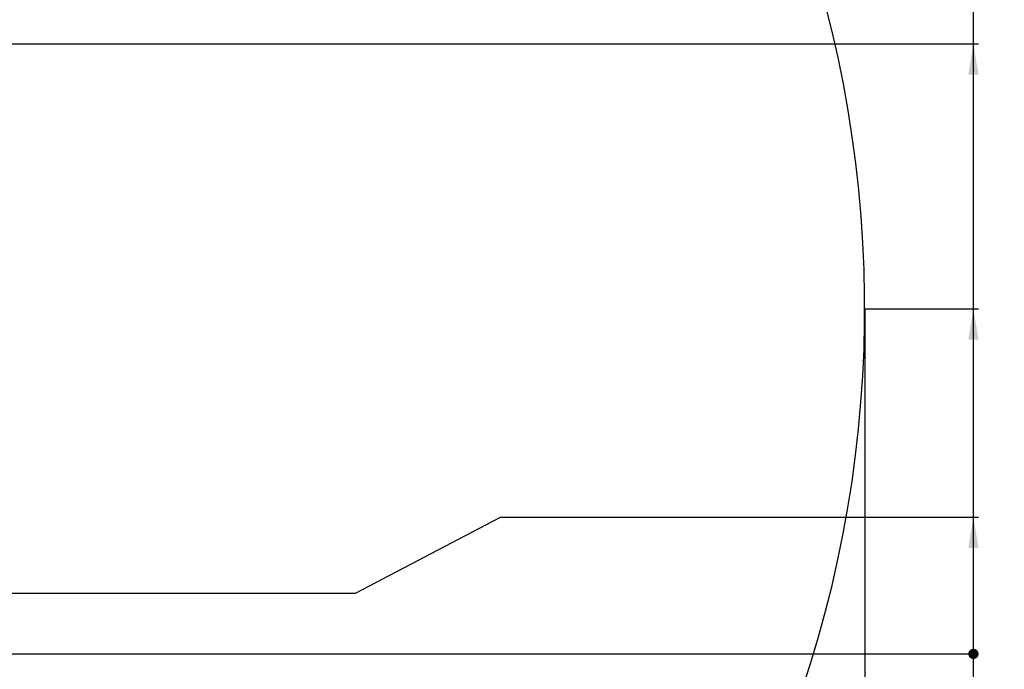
# Model space of a CAD drawing. Header units: millimetres. Extents: x 0 to 9512, y 0 to 6728.
# Tile 108 of 119: x 5561 to 7092, y 4024 to 5035. Entities that reach past the tile are written whole.
import ezdxf

# ---------------------------------------------------------------- set-up
doc = ezdxf.new("R2010")
doc.units = ezdxf.units.MM
doc.header["$LTSCALE"] = 523.16
doc.layers.get('0').update_dxf_attribs({"linetype": 'CONTINUOUS'})
doc.layers.add('运动范围_DXF_DIMENSION', color=7, linetype='CONTINUOUS')
doc.styles.get("Standard").update_dxf_attribs({"font": 'txt', "width": 0.7})
doc.dimstyles.new('DIMSTYLE_12', dxfattribs={"dimtxt": 80, "dimasz": 48, "dimexe": 1, "dimexo": 0, "dimgap": 2.5, "dimtad": 0, "dimtih": 1, "dimtoh": 1, "dimdec": 0, "dimdsep": 46, "dimtxsty": 'Standard', "dimblk": '_FILLED', "dimblk1": '_FILLED', "dimblk2": '_FILLED', "dimcen": 0.09, "dimclrt": 5, "dimazin": 2, "dimtp": 2, "dimtm": 2, "dimtfac": 1, "dimtdec": 0, "dimtofl": 0, "dimtmove": 0, "dimatfit": 3, "dimldrblk": '_FILLED', "dimfxl": 0, "dimtolj": 1, "dimarcsym": 0})
doc.dimstyles.new('DIMSTYLE_13', dxfattribs={"dimtxt": 80, "dimasz": 48, "dimexe": 1, "dimexo": 0, "dimgap": 2.5, "dimtad": 0, "dimtih": 1, "dimtoh": 1, "dimdec": 1, "dimdsep": 46, "dimtxsty": 'Standard', "dimblk": '_FILLED', "dimblk1": '_FILLED', "dimblk2": '_FILLED', "dimcen": 0.09, "dimclrt": 5, "dimazin": 2, "dimtp": 0.3, "dimtm": 0.3, "dimtfac": 1, "dimtdec": 1, "dimtofl": 0, "dimtmove": 0, "dimatfit": 3, "dimldrblk": '_FILLED', "dimfxl": 0, "dimtolj": 1, "dimarcsym": 0})
doc.dimstyles.new('DIMSTYLE_14', dxfattribs={"dimtxt": 80, "dimasz": 48, "dimexe": 1, "dimexo": 0, "dimgap": 2.5, "dimtad": 0, "dimtih": 1, "dimtoh": 1, "dimdsep": 46, "dimtxsty": 'Standard', "dimblk": '_FILLED', "dimblk1": '_FILLED', "dimblk2": '_FILLED', "dimcen": 0.09, "dimclrt": 5, "dimazin": 2, "dimtp": 1.2, "dimtm": 1.2, "dimtfac": 1, "dimtofl": 0, "dimtmove": 0, "dimatfit": 3, "dimldrblk": '_FILLED', "dimfxl": 0, "dimtolj": 1, "dimarcsym": 0})
doc.dimstyles.new('DIMSTYLE_15', dxfattribs={"dimtxt": 80, "dimasz": 48, "dimexe": 1, "dimexo": 0, "dimgap": 2.5, "dimtad": 0, "dimtih": 1, "dimtoh": 1, "dimdec": 1, "dimdsep": 46, "dimtxsty": 'Standard', "dimblk": '_FILLED', "dimblk1": '_FILLED', "dimblk2": '_FILLED', "dimcen": 0.09, "dimclrt": 5, "dimazin": 2, "dimtp": 0.8, "dimtm": 0.8, "dimtfac": 1, "dimtdec": 1, "dimtofl": 0, "dimtmove": 0, "dimatfit": 3, "dimldrblk": '_FILLED', "dimfxl": 0, "dimtolj": 1, "dimarcsym": 0})
doc.dimstyles.new('DIMSTYLE_16', dxfattribs={"dimtxt": 80, "dimasz": 48, "dimexe": 1, "dimexo": 0, "dimgap": 2.5, "dimtad": 0, "dimtih": 1, "dimtoh": 1, "dimdsep": 46, "dimtxsty": 'Standard', "dimblk": '_FILLED', "dimblk1": '_FILLED', "dimblk2": '_FILLED', "dimcen": 0.09, "dimclrt": 5, "dimazin": 2, "dimtp": 0.8, "dimtm": 0.8, "dimtfac": 1, "dimtofl": 0, "dimtmove": 0, "dimatfit": 3, "dimldrblk": '_FILLED', "dimfxl": 0, "dimtolj": 1, "dimarcsym": 0})
doc.dimstyles.new('DIMSTYLE_17', dxfattribs={"dimtxt": 80, "dimasz": 48, "dimexe": 1, "dimexo": 0, "dimgap": 2.5, "dimtad": 0, "dimtih": 1, "dimtoh": 1, "dimdec": 1, "dimdsep": 46, "dimtxsty": 'Standard', "dimblk": '_FILLED', "dimblk1": '_FILLED', "dimblk2": '_FILLED', "dimcen": 0.09, "dimclrt": 5, "dimazin": 2, "dimtp": 2, "dimtm": 2, "dimtfac": 1, "dimtdec": 1, "dimtofl": 0, "dimtmove": 0, "dimatfit": 3, "dimldrblk": '_FILLED', "dimfxl": 0, "dimtolj": 1, "dimarcsym": 0})
doc.dimstyles.new('DIMSTYLE_2', dxfattribs={"dimtxt": 80, "dimasz": 48, "dimexe": 1, "dimexo": 0, "dimgap": 2.5, "dimtad": 1, "dimdsep": 46, "dimtxsty": 'Standard', "dimblk": '_FILLED', "dimblk1": '_FILLED', "dimblk2": '_FILLED', "dimcen": 0.09, "dimclrt": 5, "dimazin": 2, "dimtp": 1.2, "dimtm": 1.2, "dimtfac": 1, "dimtofl": 0, "dimtmove": 0, "dimatfit": 3, "dimldrblk": '_FILLED', "dimfxl": 0, "dimtolj": 1, "dimarcsym": 0})
doc.dimstyles.new('DIMSTYLE_9', dxfattribs={"dimtxt": 80, "dimasz": 48, "dimexe": 1, "dimexo": 0, "dimgap": 2.5, "dimtad": 0, "dimtih": 1, "dimtoh": 1, "dimdsep": 46, "dimtxsty": 'Standard', "dimblk": '_FILLED', "dimblk1": '_FILLED', "dimblk2": '_FILLED', "dimcen": 0.09, "dimclrt": 5, "dimazin": 2, "dimtp": 0.1, "dimtm": 0.1, "dimtfac": 1, "dimtofl": 0, "dimtmove": 0, "dimatfit": 3, "dimldrblk": '_FILLED', "dimfxl": 0, "dimtolj": 1, "dimarcsym": 0})

# ---------------------------------------------------------------- blocks, each defined once
blk = doc.blocks.new('_FILLED')
at = {"color": 0, "linetype": 'ByBlock'}
blk.add_solid([(0, 0), (-1, 0.167), (-1, -0.167)], dxfattribs=at)
blk = doc.blocks.new('*D2')
at = {"layer": '运动范围_DXF_DIMENSION', "color": 2, "linetype": 'Continuous', "transparency": 16777216}
for p, q in [((5022.1, 4701.6), (5022.1, 5672.3)), ((5022.1, 5664.3), (5580.1, 5664.3)), ((6138.1, 5664.3), (5580.1, 5664.3)), ((6138.1, 5434.6), (6138.1, 5672.3))]:
    blk.add_line(p, q, dxfattribs=at)
at = {"layer": '运动范围_DXF_DIMENSION', "color": 2, "linetype": 'Continuous', "transparency": 16777216, "xscale": 48, "yscale": 48, "zscale": 48, "rotation": 180}
blk.add_blockref('_FILLED', (5022.1, 5664.3), dxfattribs=at)
at = {"layer": '运动范围_DXF_DIMENSION', "color": 2, "linetype": 'Continuous', "transparency": 16777216, "xscale": 48, "yscale": 48, "zscale": 48}
blk.add_blockref('_FILLED', (6138.1, 5664.3), dxfattribs=at)
blk = doc.blocks.new('*D15')
at = {"layer": '运动范围_DXF_DIMENSION', "color": 2, "linetype": 'Continuous', "transparency": 16777216}
blk.add_line((6874.6, 4584.6), (6874.6, 2760.9), dxfattribs=at)
blk = doc.blocks.new('*D20')
at = {"layer": '运动范围_DXF_DIMENSION', "color": 2, "linetype": 'Continuous', "transparency": 16777216}
for p, q in [((6083.2, 4142.2), (6308.6, 4260.4)), ((6308.6, 4260.4), (7051.6, 4260.4)), ((5173.1, 4142.2), (6083.2, 4142.2))]:
    blk.add_line(p, q, dxfattribs=at)
blk = doc.blocks.new('*D21')
at = {"layer": '运动范围_DXF_DIMENSION', "color": 2, "linetype": 'Continuous', "transparency": 16777216}
blk.add_line((4913.5, 4047.6), (7051.6, 4047.6), dxfattribs=at)
blk = doc.blocks.new('*D22')
at = {"layer": '运动范围_DXF_DIMENSION', "color": 2, "linetype": 'Continuous', "transparency": 16777216}
blk.add_line((5037.3, 2998.9), (7051.6, 2998.9), dxfattribs=at)
blk = doc.blocks.new('*D23')
at = {"layer": '运动范围_DXF_DIMENSION', "color": 2, "linetype": 'Continuous', "transparency": 16777216}
blk.add_line((6212.9, 3165.6), (7051.6, 3165.6), dxfattribs=at)
blk = doc.blocks.new('*D24')
at = {"layer": '运动范围_DXF_DIMENSION', "color": 2, "linetype": 'Continuous', "transparency": 16777216}
blk.add_line((6874.6, 4584.6), (7051.6, 4584.6), dxfattribs=at)
blk = doc.blocks.new('*D25')
at = {"layer": '运动范围_DXF_DIMENSION', "color": 2, "linetype": 'Continuous', "transparency": 16777216}
blk.add_line((5022.1, 6437), (7051.6, 6437), dxfattribs=at)
blk = doc.blocks.new('*D30')
at = {"layer": '运动范围_DXF_DIMENSION', "color": 2, "linetype": 'Continuous', "transparency": 16777216}
blk.add_line((5242.6, 4996.9), (7051.6, 4996.9), dxfattribs=at)

msp = doc.modelspace()

# ---------------------------------------------------------------- linework, layer by layer
at = {"color": 2, "linetype": 'Continuous'}
msp.add_line((7043.634, 2998.918), (7043.634, 6437.048), dxfattribs=at)
at = {"color": 2, "linetype": 'Continuous', "const_width": 8}
msp.add_lwpolyline([(7039.634, 4047.615, 1), (7047.634, 4047.615, 1)], format="xyb", close=True, dxfattribs=at)
msp.add_lwpolyline([(7039.634, 4047.615, 1), (7047.634, 4047.615, 1)], format="xyb", close=True, dxfattribs=at)
msp.add_lwpolyline([(7039.634, 4047.615, 1), (7047.634, 4047.615, 1)], format="xyb", close=True, dxfattribs=at)
msp.add_lwpolyline([(7039.634, 4047.615, 1), (7047.634, 4047.615, 1)], format="xyb", close=True, dxfattribs=at)
msp.add_lwpolyline([(7039.634, 4047.615, 1), (7047.634, 4047.615, 1)], format="xyb", close=True, dxfattribs=at)
msp.add_lwpolyline([(7039.634, 4047.615, 1), (7047.634, 4047.615, 1)], format="xyb", close=True, dxfattribs=at)
at = {"color": 2, "linetype": 'Continuous'}
msp.add_arc((5022.138, 4584.615), 1852.433, 310, 200, dxfattribs=at)
for points in [[(7043.634, 4996.864), (7051.634, 4948.864), (7035.634, 4948.864)], [(7043.634, 4584.615), (7051.634, 4536.615), (7035.634, 4536.615)], [(7043.634, 4260.436), (7051.634, 4212.436), (7035.634, 4212.436)]]:
    msp.add_solid(points, dxfattribs=at)

# ---------------------------------------------------------------- dimensions: what is measured, and where the dimension line sits
at = {"layer": '运动范围_DXF_DIMENSION', "color": 2, "linetype": 'Continuous'}
for feature_location, offset, dtype, origin, dimstyle, override, picture, middle in [((5022.138, 6437.048), (2029.496, 0), 0, (5022.138, 4047.615), 'DIMSTYLE_17', {"dimgap": 19.999921, "dimtad": 1, "dimtih": 0, "dimtoh": 0}, '*D25', (7091.634, 6457.048)), ((5242.646, 4996.864), (1808.988, 0), 0, (5242.646, 4047.615), 'DIMSTYLE_15', {"dimgap": 20.000271, "dimtad": 1, "dimtih": 0, "dimtoh": 0}, '*D30', (7091.634, 5016.864)), ((6874.571, 4584.615), (177.063, 0), 0, (6874.571, 4047.615), 'DIMSTYLE_16', {"dimgap": 20.000021, "dimtad": 1, "dimtih": 0, "dimtoh": 0}, '*D24', (7091.634, 4604.615)), ((6874.571, 4584.615), (0, -1823.726), 1, (4873.138, 4584.615), 'DIMSTYLE_12', {"dimgap": 19.999889, "dimtad": 1, "dimtih": 0, "dimtoh": 0}, '*D15', (6854.571, 2496.889)), ((5173.138, 4142.154), (1878.496, 118.281), 0, (4913.533, 4047.615), 'DIMSTYLE_13', {"dimgap": 20.000107, "dimtad": 1, "dimtih": 0, "dimtoh": 0}, '*D20', (7091.634, 4280.436)), ((4913.533065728, 4047.615235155), (2138.101120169, 0), 0, (4913.533065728, 4047.615235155), 'DIMSTYLE_9', {"dimgap": 19.999899, "dimtad": 1, "dimtih": 0, "dimtoh": 0}, '*D21', (7091.634185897, 4067.615235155)), ((5037.296, 2998.918), (2014.338, 0), 0, (5037.296, 4047.615), 'DIMSTYLE_14', {"dimgap": 20.000144, "dimtad": 1, "dimtih": 0, "dimtoh": 0}, '*D22', (7091.634, 3018.918)), ((6212.859, 3165.569), (838.775, 0), 0, (6212.859, 4047.615), 'DIMSTYLE_15', {"dimgap": 20.000127, "dimtad": 1, "dimtih": 0, "dimtoh": 0}, '*D23', (7091.634, 3185.569))]:
    dim = msp.add_ordinate_dim(feature_location=feature_location, offset=offset, dtype=dtype, origin=origin, dimstyle=dimstyle, override=override, dxfattribs=at)
    dim.commit()
    dim.dimension.update_dxf_attribs({"geometry": picture, "text_midpoint": middle})
dim = msp.add_linear_dim(base=(6138.138, 5664.273), p1=(5022.138, 4701.574), p2=(6138.138, 5434.615), dimstyle='DIMSTYLE_2', dxfattribs=at)
dim.commit()
dim.dimension.update_dxf_attribs({"geometry": '*D2', "text_midpoint": (5468.138, 5664.273), "dimtype": 160})

doc.saveas('drawing.dxf')
